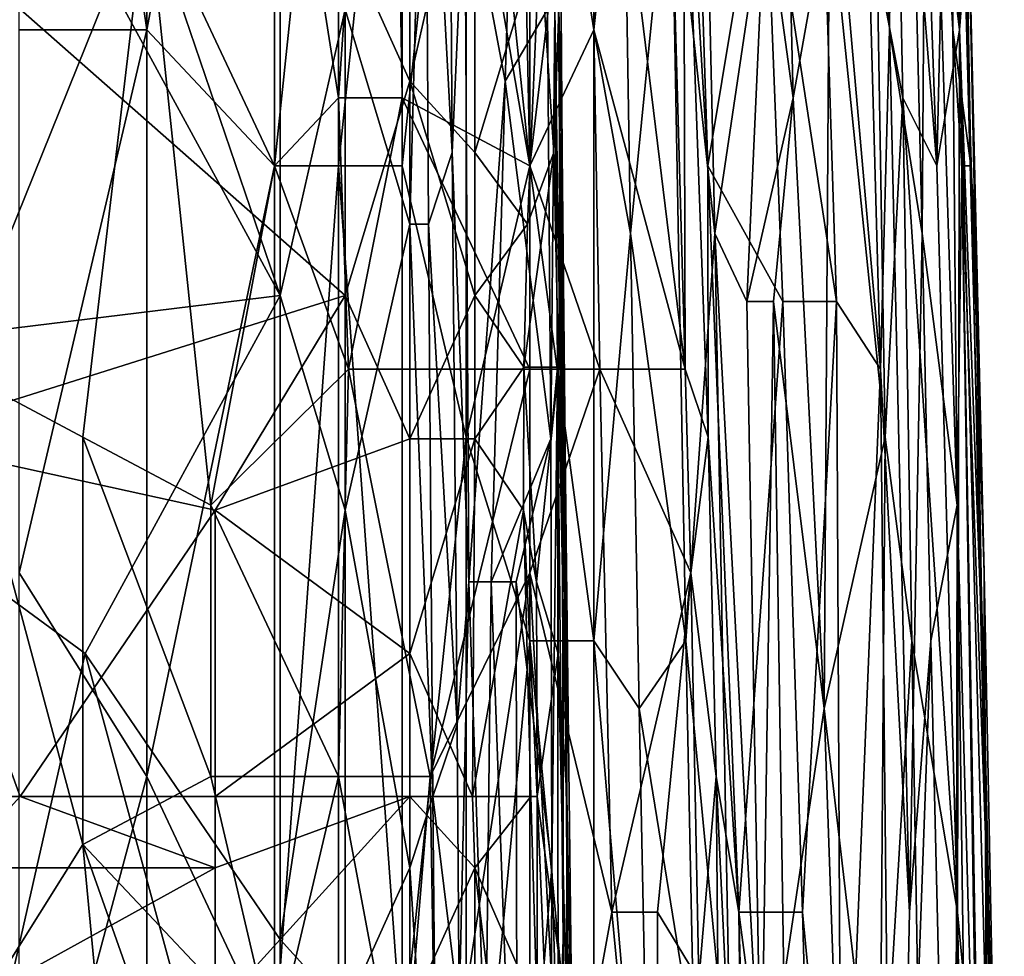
# Model space of a CAD drawing. Extents: x -0.375 to 0.375, y -0.309 to 0.309.
# Tile 143 of 226: x 0.246 to 0.279, y -0.199 to -0.168. Entities that reach past the tile are written whole.
import ezdxf

# ---------------------------------------------------------------- set-up
doc = ezdxf.new("R2010")
doc.units = 0

msp = doc.modelspace()

# ---------------------------------------------------------------- linework, layer by layer
for points in [[(0.276964, -0.168096, 0.514282), (0.276284, -0.121109, 0.510411), (0.275785, -0.127822, 0.516218)], [(0.276822, -0.139009, 0.508475), (0.276284, -0.121109, 0.510411), (0.276964, -0.168096, 0.514282)], [(0.250393, -0.168096, 0.445025), (0.246184, -0.139009, 0.444816), (0.250393, -0.127822, 0.445026)], [(0.250393, -0.168096, 0.445025), (0.250393, -0.127822, 0.445026), (0.254602, -0.145721, 0.445423)], [(0.276964, -0.168096, 0.514282), (0.275785, -0.127822, 0.516218), (0.276109, -0.152434, 0.518153)], [(0.246184, -0.168096, 0.444794), (0.246184, -0.139009, 0.444816), (0.250393, -0.168096, 0.445025)], [(0.277559, -0.172571, 0.508475), (0.276822, -0.139009, 0.508475), (0.276964, -0.168096, 0.514282)], [(0.277004, -0.141246, 0.502668), (0.276822, -0.139009, 0.508475), (0.277559, -0.172571, 0.508475)], [(0.274879, -0.168096, 0.525896), (0.275138, -0.141246, 0.522025), (0.274202, -0.143484, 0.525896)], [(0.275138, -0.141246, 0.522025), (0.274879, -0.168096, 0.525896), (0.275958, -0.174808, 0.522025)], [(0.275322, -0.141246, 0.477504), (0.276437, -0.172571, 0.481375), (0.275013, -0.154671, 0.473633)], [(0.276109, -0.152434, 0.518153), (0.275138, -0.141246, 0.522025), (0.275958, -0.174808, 0.522025)], [(0.276437, -0.172571, 0.481375), (0.275322, -0.141246, 0.477504), (0.276647, -0.163621, 0.485247)], [(0.277704, -0.174808, 0.506539), (0.277004, -0.141246, 0.502668), (0.277559, -0.172571, 0.508475)], [(0.277467, -0.163621, 0.498797), (0.277004, -0.141246, 0.502668), (0.277704, -0.174808, 0.506539)], [(0.274879, -0.168096, 0.525896), (0.274202, -0.143484, 0.525896), (0.273661, -0.145721, 0.527832)], [(0.254602, -0.172571, 0.445424), (0.250393, -0.168096, 0.445025), (0.254602, -0.145721, 0.445423)], [(0.254602, -0.172571, 0.445424), (0.254602, -0.145721, 0.445423), (0.256707, -0.152434, 0.445764)], [(0.254602, -0.156908, 0.554274), (0.256707, -0.170333, 0.553052), (0.258404, -0.145721, 0.55106)], [(0.256707, -0.170333, 0.553052), (0.258811, -0.170333, 0.551322), (0.258404, -0.145721, 0.55106)], [(0.262786, -0.161383, 0.547188), (0.258404, -0.145721, 0.55106), (0.263021, -0.172571, 0.547324)], [(0.263021, -0.172571, 0.547324), (0.258404, -0.145721, 0.55106), (0.258811, -0.170333, 0.551322)], [(0.268145, -0.179283, 0.543317), (0.267194, -0.145721, 0.543317), (0.265125, -0.154671, 0.544455)], [(0.268087, -0.159146, 0.541381), (0.267194, -0.145721, 0.543317), (0.268145, -0.179283, 0.543317)], [(0.268887, -0.172571, 0.539446), (0.268026, -0.145721, 0.539446), (0.268087, -0.159146, 0.541381)], [(0.268887, -0.172571, 0.539446), (0.270747, -0.161383, 0.535574), (0.268026, -0.145721, 0.539446)], [(0.274578, -0.179283, 0.527832), (0.273661, -0.145721, 0.527832), (0.272417, -0.154671, 0.531703)], [(0.274879, -0.168096, 0.525896), (0.273661, -0.145721, 0.527832), (0.274578, -0.179283, 0.527832)], [(0.276647, -0.163621, 0.485247), (0.27672, -0.145721, 0.491054), (0.277186, -0.168096, 0.491054)], [(0.277186, -0.168096, 0.491054), (0.27672, -0.145721, 0.491054), (0.277361, -0.165858, 0.494925)], [(0.267664, -0.161383, 0.45234), (0.268554, -0.150196, 0.454276), (0.26912, -0.174808, 0.454276)], [(0.268554, -0.150196, 0.454276), (0.27078, -0.163621, 0.458147), (0.26912, -0.174808, 0.454276)], [(0.271705, -0.170333, 0.460083), (0.27078, -0.163621, 0.458147), (0.271205, -0.150196, 0.460083)], [(0.271705, -0.170333, 0.460083), (0.271205, -0.150196, 0.460083), (0.272895, -0.163621, 0.463954)], [(0.256707, -0.172571, 0.445724), (0.254602, -0.172571, 0.445424), (0.256707, -0.152434, 0.445764)], [(0.256707, -0.172571, 0.445724), (0.256707, -0.152434, 0.445764), (0.258811, -0.152434, 0.446238)], [(0.258811, -0.172571, 0.446173), (0.256707, -0.172571, 0.445724), (0.258811, -0.152434, 0.446238)], [(0.260916, -0.152434, 0.446925), (0.258811, -0.172571, 0.446173), (0.258811, -0.152434, 0.446238)], [(0.260916, -0.181521, 0.446774), (0.258811, -0.172571, 0.446173), (0.260916, -0.152434, 0.446925)], [(0.263021, -0.172571, 0.44781), (0.260916, -0.152434, 0.446925), (0.263021, -0.154671, 0.44799)], [(0.260916, -0.181521, 0.446774), (0.260916, -0.152434, 0.446925), (0.263021, -0.172571, 0.44781)], [(0.277109, -0.183758, 0.516218), (0.276109, -0.152434, 0.518153), (0.275958, -0.174808, 0.522025)], [(0.276964, -0.168096, 0.514282), (0.276109, -0.152434, 0.518153), (0.277109, -0.183758, 0.516218)], [(0.235512, -0.179214, 0.449809), (0.254786, -0.176856, 0.4499), (0.241937, -0.15327, 0.449845)], [(0.254786, -0.176856, 0.4499), (0.248362, -0.157987, 0.44983), (0.241937, -0.15327, 0.449845)], [(0.260464, -0.172139, 0.443972), (0.260335, -0.15327, 0.443972), (0.259571, -0.155629, 0.447849)], [(0.260878, -0.162704, 0.43622), (0.260335, -0.15327, 0.443972), (0.260464, -0.172139, 0.443972)], [(0.244079, -0.179283, 0.5602), (0.250393, -0.163621, 0.556912), (0.244079, -0.154671, 0.560032)], [(0.263021, -0.172571, 0.547324), (0.265125, -0.154671, 0.544455), (0.262786, -0.161383, 0.547188)], [(0.263021, -0.154671, 0.44799), (0.266086, -0.159146, 0.450405), (0.265125, -0.168096, 0.449297)], [(0.265125, -0.168096, 0.449297), (0.263021, -0.172571, 0.44781), (0.263021, -0.154671, 0.44799)], [(0.265125, -0.154671, 0.544455), (0.263021, -0.172571, 0.547324), (0.265125, -0.168096, 0.544894)], [(0.265125, -0.168096, 0.544894), (0.268145, -0.179283, 0.543317), (0.265125, -0.154671, 0.544455)], [(0.273133, -0.177046, 0.531703), (0.272417, -0.154671, 0.531703), (0.270747, -0.161383, 0.535574)], [(0.273133, -0.177046, 0.531703), (0.274578, -0.179283, 0.527832), (0.272417, -0.154671, 0.531703)], [(0.274469, -0.165858, 0.469761), (0.275013, -0.154671, 0.473633), (0.27532, -0.170333, 0.473633)], [(0.276437, -0.172571, 0.481375), (0.27532, -0.170333, 0.473633), (0.275013, -0.154671, 0.473633)], [(0.259069, -0.174497, 0.448894), (0.259069, -0.155629, 0.448741), (0.256928, -0.167421, 0.449823)], [(0.259069, -0.174497, 0.448894), (0.259571, -0.155629, 0.447849), (0.259069, -0.155629, 0.448741)], [(0.259675, -0.174497, 0.447849), (0.259571, -0.155629, 0.447849), (0.259069, -0.174497, 0.448894)], [(0.260464, -0.172139, 0.443972), (0.259571, -0.155629, 0.447849), (0.259675, -0.174497, 0.447849)], [(0.254602, -0.156908, 0.554274), (0.250393, -0.163621, 0.556912), (0.254602, -0.172571, 0.554578)], [(0.254602, -0.172571, 0.554578), (0.256707, -0.170333, 0.553052), (0.254602, -0.156908, 0.554274)], [(0.256928, -0.176856, 0.354692), (0.235512, -0.157987, 0.354449), (0.256928, -0.165063, 0.354412)], [(0.241937, -0.181573, 0.354821), (0.235512, -0.157987, 0.354449), (0.256928, -0.176856, 0.354692)], [(0.248362, -0.157987, 0.44983), (0.254786, -0.176856, 0.4499), (0.254786, -0.167421, 0.449913)], [(0.266336, -0.174808, 0.450405), (0.265125, -0.168096, 0.449297), (0.266086, -0.159146, 0.450405)], [(0.267664, -0.161383, 0.45234), (0.266336, -0.174808, 0.450405), (0.266086, -0.159146, 0.450405)], [(0.2689, -0.181521, 0.541381), (0.268087, -0.159146, 0.541381), (0.268145, -0.179283, 0.543317)], [(0.268887, -0.172571, 0.539446), (0.268087, -0.159146, 0.541381), (0.2689, -0.181521, 0.541381)], [(0.259069, -0.162704, 0.354422), (0.261211, -0.160346, 0.355052), (0.259069, -0.16978, 0.354608)], [(0.261211, -0.160346, 0.355052), (0.261211, -0.172139, 0.355581), (0.259069, -0.16978, 0.354608)], [(0.263352, -0.165063, 0.358652), (0.261211, -0.172139, 0.355581), (0.261211, -0.160346, 0.355052)], [(0.268158, -0.188233, 0.45234), (0.266336, -0.174808, 0.450405), (0.267664, -0.161383, 0.45234)], [(0.268158, -0.188233, 0.45234), (0.267664, -0.161383, 0.45234), (0.26912, -0.174808, 0.454276)], [(0.271362, -0.177046, 0.535574), (0.270747, -0.161383, 0.535574), (0.268887, -0.172571, 0.539446)], [(0.271362, -0.177046, 0.535574), (0.273133, -0.177046, 0.531703), (0.270747, -0.161383, 0.535574)], [(0.259069, -0.16978, 0.354608), (0.256928, -0.165063, 0.354412), (0.259069, -0.162704, 0.354422)], [(0.260878, -0.162704, 0.43622), (0.260464, -0.172139, 0.443972), (0.261013, -0.18629, 0.43622)], [(0.262424, -0.162704, 0.412961), (0.260878, -0.162704, 0.43622), (0.262205, -0.16978, 0.416838)], [(0.260878, -0.162704, 0.43622), (0.261013, -0.18629, 0.43622), (0.262205, -0.16978, 0.416838)], [(0.263603, -0.167421, 0.397456), (0.262424, -0.162704, 0.412961), (0.262205, -0.16978, 0.416838)], [(0.250393, -0.163621, 0.556912), (0.244079, -0.179283, 0.5602), (0.248288, -0.181521, 0.558196)], [(0.248288, -0.181521, 0.558196), (0.252498, -0.183758, 0.555974), (0.250393, -0.163621, 0.556912)], [(0.250393, -0.163621, 0.556912), (0.252498, -0.183758, 0.555974), (0.254602, -0.172571, 0.554578)], [(0.27078, -0.163621, 0.458147), (0.270176, -0.177046, 0.456212), (0.26912, -0.174808, 0.454276)], [(0.27078, -0.163621, 0.458147), (0.271705, -0.170333, 0.460083), (0.270176, -0.177046, 0.456212)], [(0.271705, -0.170333, 0.460083), (0.272895, -0.163621, 0.463954), (0.272721, -0.19047, 0.462019)], [(0.274736, -0.181521, 0.469761), (0.272721, -0.19047, 0.462019), (0.272895, -0.163621, 0.463954)], [(0.272895, -0.163621, 0.463954), (0.274469, -0.165858, 0.469761), (0.274736, -0.181521, 0.469761)], [(0.276437, -0.172571, 0.481375), (0.276647, -0.163621, 0.485247), (0.277186, -0.168096, 0.491054)], [(0.277361, -0.165858, 0.494925), (0.277467, -0.163621, 0.498797), (0.278004, -0.185995, 0.502668)], [(0.278004, -0.185995, 0.502668), (0.277467, -0.163621, 0.498797), (0.277704, -0.174808, 0.506539)], [(0.256928, -0.176856, 0.354692), (0.256928, -0.165063, 0.354412), (0.259069, -0.16978, 0.354608)], [(0.262947, -0.174497, 0.358692), (0.261211, -0.172139, 0.355581), (0.263352, -0.165063, 0.358652)], [(0.263352, -0.165063, 0.358652), (0.263807, -0.172139, 0.362569), (0.262947, -0.174497, 0.358692)], [(0.263976, -0.167421, 0.362569), (0.263807, -0.172139, 0.362569), (0.263352, -0.165063, 0.358652)], [(0.274736, -0.181521, 0.469761), (0.274469, -0.165858, 0.469761), (0.27532, -0.170333, 0.473633)], [(0.277186, -0.168096, 0.491054), (0.277361, -0.165858, 0.494925), (0.278014, -0.19047, 0.498797)], [(0.278014, -0.19047, 0.498797), (0.277361, -0.165858, 0.494925), (0.278004, -0.185995, 0.502668)], [(0.254786, -0.176856, 0.4499), (0.256928, -0.167421, 0.449823), (0.254786, -0.167421, 0.449913)], [(0.256928, -0.183931, 0.449852), (0.256928, -0.167421, 0.449823), (0.254786, -0.176856, 0.4499)], [(0.256928, -0.183931, 0.449852), (0.259069, -0.174497, 0.448894), (0.256928, -0.167421, 0.449823)], [(0.263708, -0.181573, 0.397456), (0.263603, -0.167421, 0.397456), (0.262205, -0.16978, 0.416838)], [(0.263603, -0.167421, 0.397456), (0.263708, -0.181573, 0.397456), (0.263845, -0.167421, 0.39358)], [(0.263934, -0.179214, 0.39358), (0.263845, -0.167421, 0.39358), (0.263708, -0.181573, 0.397456)], [(0.263807, -0.172139, 0.362569), (0.263976, -0.167421, 0.362569), (0.264007, -0.174497, 0.366445)], [(0.264093, -0.183931, 0.389703), (0.263964, -0.167421, 0.389703), (0.263845, -0.167421, 0.39358)], [(0.264093, -0.183931, 0.389703), (0.263845, -0.167421, 0.39358), (0.263934, -0.179214, 0.39358)], [(0.264109, -0.179214, 0.385827), (0.263964, -0.167421, 0.389703), (0.264093, -0.183931, 0.389703)], [(0.264058, -0.167421, 0.370321), (0.263964, -0.167421, 0.389703), (0.264109, -0.179214, 0.385827)], [(0.263976, -0.167421, 0.362569), (0.264058, -0.167421, 0.370321), (0.264088, -0.172139, 0.370321)], [(0.264007, -0.174497, 0.366445), (0.263976, -0.167421, 0.362569), (0.264088, -0.172139, 0.370321)], [(0.264088, -0.172139, 0.370321), (0.264058, -0.167421, 0.370321), (0.264109, -0.179214, 0.385827)], [(0.246184, -0.185995, 0.44478), (0.246184, -0.168096, 0.444794), (0.250393, -0.168096, 0.445025)], [(0.250393, -0.192708, 0.444994), (0.246184, -0.185995, 0.44478), (0.250393, -0.168096, 0.445025)], [(0.250393, -0.192708, 0.444994), (0.250393, -0.168096, 0.445025), (0.254602, -0.172571, 0.445424)], [(0.265125, -0.168096, 0.449297), (0.265125, -0.188233, 0.449045), (0.263021, -0.172571, 0.44781)], [(0.265327, -0.179283, 0.545253), (0.265125, -0.168096, 0.544894), (0.263021, -0.172571, 0.547324)], [(0.265327, -0.179283, 0.545253), (0.268145, -0.179283, 0.543317), (0.265125, -0.168096, 0.544894)], [(0.265125, -0.188233, 0.449045), (0.265125, -0.168096, 0.449297), (0.266336, -0.174808, 0.450405)], [(0.275538, -0.197183, 0.525896), (0.274879, -0.168096, 0.525896), (0.274578, -0.179283, 0.527832)], [(0.274879, -0.168096, 0.525896), (0.275538, -0.197183, 0.525896), (0.275958, -0.174808, 0.522025)], [(0.276437, -0.172571, 0.481375), (0.277186, -0.168096, 0.491054), (0.277122, -0.197183, 0.483311)], [(0.277559, -0.172571, 0.508475), (0.276964, -0.168096, 0.514282), (0.277263, -0.172571, 0.512346)], [(0.277263, -0.172571, 0.512346), (0.276964, -0.168096, 0.514282), (0.277109, -0.183758, 0.516218)], [(0.277122, -0.197183, 0.483311), (0.277186, -0.168096, 0.491054), (0.277753, -0.203895, 0.489081)], [(0.278087, -0.201658, 0.494925), (0.277186, -0.168096, 0.491054), (0.278014, -0.19047, 0.498797)], [(0.278087, -0.201658, 0.494925), (0.277753, -0.203895, 0.489081), (0.277186, -0.168096, 0.491054)], [(0.259069, -0.181573, 0.354785), (0.256928, -0.176856, 0.354692), (0.259069, -0.16978, 0.354608)], [(0.261211, -0.172139, 0.355581), (0.261211, -0.176856, 0.35579), (0.259069, -0.16978, 0.354608)], [(0.259069, -0.16978, 0.354608), (0.261211, -0.176856, 0.35579), (0.259069, -0.181573, 0.354785)], [(0.261742, -0.18629, 0.424591), (0.262205, -0.16978, 0.416838), (0.261013, -0.18629, 0.43622)], [(0.263708, -0.181573, 0.397456), (0.262205, -0.16978, 0.416838), (0.261742, -0.18629, 0.424591)], [(0.257046, -0.179283, 0.552995), (0.256707, -0.170333, 0.553052), (0.254602, -0.172571, 0.554578)], [(0.256707, -0.170333, 0.553052), (0.257046, -0.179283, 0.552995), (0.258811, -0.170333, 0.551322)], [(0.258811, -0.170333, 0.551322), (0.257046, -0.179283, 0.552995), (0.263021, -0.179283, 0.547674)], [(0.258811, -0.170333, 0.551322), (0.263021, -0.179283, 0.547674), (0.263021, -0.172571, 0.547324)], [(0.270176, -0.177046, 0.456212), (0.271705, -0.170333, 0.460083), (0.271049, -0.177046, 0.458147)], [(0.272721, -0.19047, 0.462019), (0.271049, -0.177046, 0.458147), (0.271705, -0.170333, 0.460083)], [(0.274736, -0.181521, 0.469761), (0.27532, -0.170333, 0.473633), (0.27561, -0.188233, 0.473633)], [(0.27532, -0.170333, 0.473633), (0.276437, -0.172571, 0.481375), (0.277122, -0.197183, 0.483311)], [(0.27561, -0.188233, 0.473633), (0.27532, -0.170333, 0.473633), (0.277122, -0.197183, 0.483311)], [(0.260626, -0.191007, 0.443972), (0.260464, -0.172139, 0.443972), (0.259675, -0.174497, 0.447849)], [(0.261013, -0.18629, 0.43622), (0.260464, -0.172139, 0.443972), (0.260626, -0.191007, 0.443972)], [(0.261211, -0.176856, 0.35579), (0.261211, -0.172139, 0.355581), (0.262947, -0.174497, 0.358692)], [(0.262947, -0.174497, 0.358692), (0.263807, -0.172139, 0.362569), (0.262821, -0.179214, 0.358692)], [(0.262821, -0.179214, 0.358692), (0.263807, -0.172139, 0.362569), (0.26397, -0.179214, 0.366445)], [(0.26397, -0.179214, 0.366445), (0.263807, -0.172139, 0.362569), (0.264007, -0.174497, 0.366445)], [(0.264007, -0.174497, 0.366445), (0.264088, -0.172139, 0.370321), (0.264133, -0.179214, 0.370321)], [(0.264133, -0.179214, 0.370321), (0.264088, -0.172139, 0.370321), (0.264209, -0.183931, 0.374198)], [(0.264209, -0.183931, 0.374198), (0.264088, -0.172139, 0.370321), (0.264109, -0.179214, 0.385827)], [(0.254602, -0.201658, 0.445376), (0.250393, -0.192708, 0.444994), (0.254602, -0.172571, 0.445424)], [(0.254602, -0.172571, 0.554578), (0.252498, -0.183758, 0.555974), (0.257046, -0.179283, 0.552995)], [(0.254602, -0.201658, 0.445376), (0.254602, -0.172571, 0.445424), (0.256707, -0.172571, 0.445724)], [(0.256707, -0.19942, 0.445677), (0.254602, -0.201658, 0.445376), (0.256707, -0.172571, 0.445724)], [(0.258811, -0.201658, 0.446094), (0.256707, -0.172571, 0.445724), (0.258811, -0.172571, 0.446173)], [(0.256707, -0.19942, 0.445677), (0.256707, -0.172571, 0.445724), (0.258811, -0.201658, 0.446094)], [(0.260916, -0.181521, 0.446774), (0.258811, -0.201658, 0.446094), (0.258811, -0.172571, 0.446173)], [(0.263021, -0.188233, 0.447708), (0.260916, -0.181521, 0.446774), (0.263021, -0.172571, 0.44781)], [(0.263021, -0.172571, 0.547324), (0.263021, -0.179283, 0.547674), (0.265327, -0.179283, 0.545253)], [(0.263021, -0.172571, 0.44781), (0.265125, -0.188233, 0.449045), (0.263021, -0.188233, 0.447708)], [(0.269909, -0.197183, 0.539446), (0.268887, -0.172571, 0.539446), (0.2689, -0.181521, 0.541381)], [(0.268887, -0.172571, 0.539446), (0.269909, -0.197183, 0.539446), (0.271362, -0.177046, 0.535574)], [(0.278029, -0.21732, 0.514282), (0.277263, -0.172571, 0.512346), (0.277109, -0.183758, 0.516218)], [(0.277559, -0.172571, 0.508475), (0.277263, -0.172571, 0.512346), (0.278052, -0.194945, 0.508475)], [(0.277263, -0.172571, 0.512346), (0.278029, -0.21732, 0.514282), (0.278052, -0.194945, 0.508475)], [(0.277559, -0.172571, 0.508475), (0.278052, -0.194945, 0.508475), (0.277704, -0.174808, 0.506539)], [(0.259069, -0.195724, 0.449103), (0.259069, -0.174497, 0.448894), (0.256928, -0.183931, 0.449852)], [(0.259069, -0.195724, 0.449103), (0.259823, -0.193366, 0.447849), (0.259069, -0.174497, 0.448894)], [(0.259823, -0.193366, 0.447849), (0.259675, -0.174497, 0.447849), (0.259069, -0.174497, 0.448894)], [(0.260626, -0.191007, 0.443972), (0.259675, -0.174497, 0.447849), (0.259823, -0.193366, 0.447849)], [(0.262821, -0.179214, 0.358692), (0.261211, -0.176856, 0.35579), (0.262947, -0.174497, 0.358692)], [(0.26397, -0.179214, 0.366445), (0.264007, -0.174497, 0.366445), (0.264133, -0.179214, 0.370321)], [(0.266629, -0.19047, 0.450405), (0.265125, -0.188233, 0.449045), (0.266336, -0.174808, 0.450405)], [(0.266629, -0.19047, 0.450405), (0.266336, -0.174808, 0.450405), (0.268158, -0.188233, 0.45234)], [(0.269661, -0.203895, 0.454276), (0.268158, -0.188233, 0.45234), (0.26912, -0.174808, 0.454276)], [(0.26912, -0.174808, 0.454276), (0.270176, -0.177046, 0.456212), (0.270643, -0.203895, 0.456212)], [(0.269661, -0.203895, 0.454276), (0.26912, -0.174808, 0.454276), (0.270643, -0.203895, 0.456212)], [(0.275958, -0.174808, 0.522025), (0.275538, -0.197183, 0.525896), (0.276237, -0.188233, 0.522025)], [(0.277109, -0.183758, 0.516218), (0.275958, -0.174808, 0.522025), (0.276237, -0.188233, 0.522025)], [(0.278004, -0.185995, 0.502668), (0.277704, -0.174808, 0.506539), (0.278052, -0.194945, 0.508475)], [(0.248362, -0.188649, 0.449838), (0.254786, -0.176856, 0.4499), (0.235512, -0.179214, 0.449809)], [(0.252645, -0.183931, 0.354782), (0.241937, -0.181573, 0.354821), (0.256928, -0.176856, 0.354692)], [(0.254786, -0.198083, 0.449961), (0.254786, -0.176856, 0.4499), (0.248362, -0.188649, 0.449838)], [(0.252645, -0.183931, 0.354782), (0.256928, -0.176856, 0.354692), (0.259069, -0.181573, 0.354785)], [(0.254786, -0.198083, 0.449961), (0.256928, -0.183931, 0.449852), (0.254786, -0.176856, 0.4499)], [(0.261211, -0.176856, 0.35579), (0.261211, -0.181573, 0.355678), (0.259069, -0.181573, 0.354785)], [(0.261211, -0.181573, 0.355678), (0.261211, -0.176856, 0.35579), (0.262821, -0.179214, 0.358692)], [(0.272014, -0.197183, 0.535574), (0.271362, -0.177046, 0.535574), (0.269909, -0.197183, 0.539446)], [(0.270643, -0.203895, 0.456212), (0.270176, -0.177046, 0.456212), (0.271049, -0.177046, 0.458147)], [(0.270643, -0.203895, 0.456212), (0.271049, -0.177046, 0.458147), (0.271397, -0.19942, 0.458147)], [(0.271397, -0.19942, 0.458147), (0.271049, -0.177046, 0.458147), (0.272721, -0.19047, 0.462019)], [(0.273133, -0.177046, 0.531703), (0.271362, -0.177046, 0.535574), (0.272014, -0.197183, 0.535574)], [(0.273133, -0.177046, 0.531703), (0.272014, -0.197183, 0.535574), (0.273295, -0.210607, 0.533639)], [(0.274578, -0.179283, 0.527832), (0.273133, -0.177046, 0.531703), (0.273295, -0.210607, 0.533639)], [(0.235512, -0.179214, 0.449809), (0.244079, -0.207517, 0.449874), (0.248362, -0.188649, 0.449838)], [(0.248288, -0.181521, 0.558196), (0.244079, -0.179283, 0.5602), (0.248288, -0.194945, 0.558138)], [(0.244079, -0.179283, 0.5602), (0.244079, -0.201658, 0.559978), (0.248288, -0.194945, 0.558138)], [(0.257046, -0.179283, 0.552995), (0.252498, -0.183758, 0.555974), (0.256707, -0.192708, 0.55339)], [(0.25973, -0.192708, 0.55106), (0.257046, -0.179283, 0.552995), (0.256707, -0.192708, 0.55339)], [(0.257046, -0.179283, 0.552995), (0.25973, -0.192708, 0.55106), (0.263021, -0.179283, 0.547674)], [(0.263021, -0.179283, 0.547674), (0.25973, -0.192708, 0.55106), (0.263021, -0.185995, 0.547805)], [(0.262814, -0.183931, 0.358692), (0.261211, -0.181573, 0.355678), (0.262821, -0.179214, 0.358692)], [(0.262821, -0.179214, 0.358692), (0.263238, -0.18629, 0.362569), (0.262814, -0.183931, 0.358692)], [(0.263238, -0.18629, 0.362569), (0.262821, -0.179214, 0.358692), (0.26397, -0.179214, 0.366445)], [(0.263021, -0.185995, 0.547805), (0.265327, -0.179283, 0.545253), (0.263021, -0.179283, 0.547674)], [(0.265327, -0.179283, 0.545253), (0.263021, -0.185995, 0.547805), (0.265719, -0.197183, 0.545253)], [(0.263952, -0.188649, 0.366445), (0.263238, -0.18629, 0.362569), (0.26397, -0.179214, 0.366445)], [(0.263934, -0.179214, 0.39358), (0.263708, -0.181573, 0.397456), (0.263742, -0.195724, 0.397456)], [(0.263958, -0.2028, 0.39358), (0.263934, -0.179214, 0.39358), (0.263742, -0.195724, 0.397456)], [(0.264115, -0.198083, 0.389703), (0.264093, -0.183931, 0.389703), (0.263934, -0.179214, 0.39358)], [(0.264115, -0.198083, 0.389703), (0.263934, -0.179214, 0.39358), (0.263958, -0.2028, 0.39358)], [(0.263952, -0.188649, 0.366445), (0.26397, -0.179214, 0.366445), (0.264239, -0.193366, 0.370321)], [(0.26397, -0.179214, 0.366445), (0.264133, -0.179214, 0.370321), (0.264239, -0.193366, 0.370321)], [(0.264109, -0.179214, 0.385827), (0.264093, -0.183931, 0.389703), (0.264115, -0.198083, 0.389703)], [(0.264209, -0.183931, 0.374198), (0.264109, -0.179214, 0.385827), (0.264266, -0.198083, 0.38195)], [(0.264266, -0.198083, 0.38195), (0.264109, -0.179214, 0.385827), (0.264115, -0.198083, 0.389703)], [(0.264239, -0.193366, 0.370321), (0.264133, -0.179214, 0.370321), (0.264209, -0.183931, 0.374198)], [(0.268145, -0.179283, 0.543317), (0.265327, -0.179283, 0.545253), (0.268329, -0.185995, 0.543317)], [(0.265327, -0.179283, 0.545253), (0.265719, -0.197183, 0.545253), (0.268329, -0.185995, 0.543317)], [(0.2689, -0.181521, 0.541381), (0.268145, -0.179283, 0.543317), (0.268329, -0.185995, 0.543317)], [(0.275023, -0.221795, 0.529767), (0.274578, -0.179283, 0.527832), (0.273295, -0.210607, 0.533639)], [(0.275538, -0.197183, 0.525896), (0.274578, -0.179283, 0.527832), (0.275023, -0.221795, 0.529767)], [(0.237654, -0.193366, 0.354531), (0.241937, -0.181573, 0.354821), (0.24622, -0.193366, 0.354603)], [(0.24622, -0.193366, 0.354603), (0.241937, -0.181573, 0.354821), (0.252645, -0.183931, 0.354782)], [(0.252498, -0.192708, 0.55598), (0.252498, -0.183758, 0.555974), (0.248288, -0.181521, 0.558196)], [(0.248288, -0.194945, 0.558138), (0.252498, -0.192708, 0.55598), (0.248288, -0.181521, 0.558196)], [(0.259069, -0.188649, 0.35465), (0.252645, -0.183931, 0.354782), (0.259069, -0.181573, 0.354785)], [(0.260916, -0.181521, 0.446774), (0.260916, -0.210607, 0.446607), (0.258811, -0.201658, 0.446094)], [(0.261211, -0.181573, 0.355678), (0.259069, -0.188649, 0.35465), (0.259069, -0.181573, 0.354785)], [(0.261211, -0.181573, 0.355678), (0.261134, -0.193366, 0.354816), (0.259069, -0.188649, 0.35465)], [(0.260916, -0.210607, 0.446607), (0.260916, -0.181521, 0.446774), (0.263021, -0.188233, 0.447708)], [(0.261134, -0.193366, 0.354816), (0.261211, -0.181573, 0.355678), (0.262814, -0.183931, 0.358692)], [(0.262571, -0.18629, 0.412961), (0.263708, -0.181573, 0.397456), (0.261742, -0.18629, 0.424591)], [(0.263742, -0.195724, 0.397456), (0.263708, -0.181573, 0.397456), (0.262571, -0.18629, 0.412961)], [(0.269159, -0.192708, 0.541381), (0.2689, -0.181521, 0.541381), (0.268329, -0.185995, 0.543317)], [(0.2689, -0.181521, 0.541381), (0.269159, -0.192708, 0.541381), (0.269909, -0.197183, 0.539446)], [(0.274545, -0.206133, 0.467826), (0.272721, -0.19047, 0.462019), (0.274736, -0.181521, 0.469761)], [(0.274545, -0.206133, 0.467826), (0.274736, -0.181521, 0.469761), (0.27561, -0.188233, 0.473633)], [(0.24622, -0.193366, 0.354603), (0.252645, -0.183931, 0.354782), (0.252645, -0.193366, 0.354616)], [(0.252498, -0.192708, 0.55598), (0.256707, -0.192708, 0.55339), (0.252498, -0.183758, 0.555974)], [(0.252645, -0.193366, 0.354616), (0.252645, -0.183931, 0.354782), (0.259069, -0.188649, 0.35465)], [(0.256928, -0.200441, 0.449903), (0.256928, -0.183931, 0.449852), (0.254786, -0.198083, 0.449961)], [(0.256928, -0.200441, 0.449903), (0.259069, -0.195724, 0.449103), (0.256928, -0.183931, 0.449852)], [(0.263058, -0.193366, 0.358692), (0.261134, -0.193366, 0.354816), (0.262814, -0.183931, 0.358692)], [(0.262814, -0.183931, 0.358692), (0.263238, -0.18629, 0.362569), (0.26326, -0.193366, 0.362569)], [(0.263058, -0.193366, 0.358692), (0.262814, -0.183931, 0.358692), (0.26326, -0.193366, 0.362569)], [(0.264427, -0.2028, 0.374198), (0.264209, -0.183931, 0.374198), (0.264266, -0.198083, 0.38195)], [(0.264239, -0.193366, 0.370321), (0.264209, -0.183931, 0.374198), (0.264427, -0.2028, 0.374198)], [(0.277109, -0.183758, 0.516218), (0.276237, -0.188233, 0.522025), (0.277041, -0.221795, 0.522025)], [(0.27756, -0.21732, 0.518153), (0.277109, -0.183758, 0.516218), (0.277041, -0.221795, 0.522025)], [(0.277109, -0.183758, 0.516218), (0.27756, -0.21732, 0.518153), (0.278029, -0.21732, 0.514282)], [(0.246184, -0.20837, 0.44478), (0.246184, -0.185995, 0.44478), (0.250393, -0.192708, 0.444994)], [(0.25973, -0.192708, 0.55106), (0.259952, -0.206133, 0.55106), (0.263021, -0.185995, 0.547805)], [(0.259952, -0.206133, 0.55106), (0.264101, -0.206133, 0.547188), (0.263021, -0.185995, 0.547805)], [(0.264101, -0.206133, 0.547188), (0.265719, -0.197183, 0.545253), (0.263021, -0.185995, 0.547805)], [(0.268329, -0.185995, 0.543317), (0.265719, -0.197183, 0.545253), (0.26723, -0.197183, 0.543962)], [(0.268589, -0.19942, 0.543317), (0.268329, -0.185995, 0.543317), (0.26723, -0.197183, 0.543962)], [(0.269159, -0.192708, 0.541381), (0.268329, -0.185995, 0.543317), (0.268589, -0.19942, 0.543317)], [(0.278663, -0.219557, 0.504604), (0.278004, -0.185995, 0.502668), (0.278052, -0.194945, 0.508475)], [(0.278014, -0.19047, 0.498797), (0.278004, -0.185995, 0.502668), (0.278663, -0.219557, 0.504604)], [(0.260691, -0.200441, 0.443972), (0.261013, -0.18629, 0.43622), (0.260626, -0.191007, 0.443972)], [(0.260691, -0.200441, 0.443972), (0.261557, -0.2028, 0.428467), (0.261013, -0.18629, 0.43622)], [(0.261742, -0.18629, 0.424591), (0.261013, -0.18629, 0.43622), (0.261557, -0.2028, 0.428467)], [(0.262598, -0.209876, 0.412961), (0.261742, -0.18629, 0.424591), (0.261557, -0.2028, 0.428467)], [(0.262571, -0.18629, 0.412961), (0.261742, -0.18629, 0.424591), (0.262598, -0.209876, 0.412961)], [(0.263742, -0.195724, 0.397456), (0.262571, -0.18629, 0.412961), (0.262598, -0.209876, 0.412961)], [(0.26326, -0.193366, 0.362569), (0.263238, -0.18629, 0.362569), (0.263952, -0.188649, 0.366445)], [(0.263021, -0.215082, 0.447374), (0.260916, -0.210607, 0.446607), (0.263021, -0.188233, 0.447708)], [(0.265125, -0.188233, 0.449045), (0.265125, -0.210607, 0.448717), (0.263021, -0.188233, 0.447708)], [(0.263021, -0.188233, 0.447708), (0.265125, -0.210607, 0.448717), (0.263021, -0.215082, 0.447374)], [(0.267033, -0.210607, 0.450405), (0.265125, -0.188233, 0.449045), (0.266629, -0.19047, 0.450405)], [(0.265125, -0.210607, 0.448717), (0.265125, -0.188233, 0.449045), (0.267033, -0.210607, 0.450405)], [(0.268436, -0.201658, 0.45234), (0.266629, -0.19047, 0.450405), (0.268158, -0.188233, 0.45234)], [(0.268158, -0.188233, 0.45234), (0.269661, -0.203895, 0.454276), (0.268436, -0.201658, 0.45234)], [(0.27561, -0.188233, 0.473633), (0.276268, -0.22627, 0.473633), (0.274545, -0.206133, 0.467826)], [(0.275538, -0.197183, 0.525896), (0.275023, -0.221795, 0.529767), (0.276237, -0.188233, 0.522025)], [(0.277041, -0.221795, 0.522025), (0.276237, -0.188233, 0.522025), (0.275023, -0.221795, 0.529767)], [(0.276268, -0.22627, 0.473633), (0.27561, -0.188233, 0.473633), (0.277122, -0.197183, 0.483311)], [(0.254786, -0.212234, 0.449977), (0.248362, -0.188649, 0.449838), (0.244079, -0.207517, 0.449874)], [(0.254786, -0.212234, 0.449977), (0.254786, -0.198083, 0.449961), (0.248362, -0.188649, 0.449838)], [(0.259069, -0.193366, 0.354443), (0.252645, -0.193366, 0.354616), (0.259069, -0.188649, 0.35465)], [(0.261134, -0.193366, 0.354816), (0.259069, -0.193366, 0.354443), (0.259069, -0.188649, 0.35465)], [(0.264229, -0.200441, 0.366445), (0.26326, -0.193366, 0.362569), (0.263952, -0.188649, 0.366445)], [(0.264229, -0.200441, 0.366445), (0.263952, -0.188649, 0.366445), (0.264239, -0.193366, 0.370321)], [(0.268436, -0.201658, 0.45234), (0.267033, -0.210607, 0.450405), (0.266629, -0.19047, 0.450405)], [(0.271397, -0.19942, 0.458147), (0.272721, -0.19047, 0.462019), (0.273731, -0.219557, 0.463954)], [(0.273731, -0.219557, 0.463954), (0.272721, -0.19047, 0.462019), (0.274545, -0.206133, 0.467826)], [(0.278087, -0.201658, 0.494925), (0.278014, -0.19047, 0.498797), (0.278663, -0.219557, 0.504604)], [(0.260691, -0.200441, 0.443972), (0.260626, -0.191007, 0.443972), (0.259823, -0.193366, 0.447849)], [(0.246184, -0.20837, 0.44478), (0.250393, -0.192708, 0.444994), (0.250393, -0.219557, 0.444957)], [(0.248288, -0.194945, 0.558138), (0.254602, -0.201658, 0.554732), (0.252498, -0.192708, 0.55598)], [(0.250393, -0.219557, 0.444957), (0.250393, -0.192708, 0.444994), (0.254602, -0.201658, 0.445376)], [(0.256707, -0.192708, 0.55339), (0.252498, -0.192708, 0.55598), (0.254602, -0.201658, 0.554732)], [(0.258811, -0.203895, 0.551962), (0.256707, -0.192708, 0.55339), (0.254602, -0.201658, 0.554732)], [(0.256707, -0.192708, 0.55339), (0.258811, -0.203895, 0.551962), (0.25973, -0.192708, 0.55106)], [(0.259952, -0.206133, 0.55106), (0.25973, -0.192708, 0.55106), (0.258811, -0.203895, 0.551962)], [(0.269159, -0.192708, 0.541381), (0.268589, -0.19942, 0.543317), (0.269335, -0.212845, 0.543326)], [(0.269335, -0.212845, 0.543326), (0.270113, -0.212845, 0.541381), (0.269159, -0.192708, 0.541381)], [(0.269909, -0.197183, 0.539446), (0.269159, -0.192708, 0.541381), (0.270113, -0.212845, 0.541381)], [(0.244079, -0.195724, 0.35448), (0.237654, -0.193366, 0.354531), (0.24622, -0.193366, 0.354603)], [(0.244079, -0.195724, 0.35448), (0.24622, -0.193366, 0.354603), (0.252645, -0.195724, 0.354499)], [(0.252645, -0.195724, 0.354499), (0.24622, -0.193366, 0.354603), (0.252645, -0.193366, 0.354616)], [(0.252645, -0.195724, 0.354499), (0.252645, -0.193366, 0.354616), (0.259069, -0.193366, 0.354443)], [(0.252645, -0.200441, 0.354067), (0.259069, -0.193366, 0.354443), (0.259069, -0.200441, 0.353822)], [(0.252645, -0.200441, 0.354067), (0.252645, -0.195724, 0.354499), (0.259069, -0.193366, 0.354443)], [(0.261134, -0.193366, 0.354816), (0.261211, -0.195724, 0.354662), (0.259069, -0.193366, 0.354443)], [(0.259069, -0.200441, 0.353822), (0.259069, -0.193366, 0.354443), (0.261211, -0.195724, 0.354662)], [(0.259972, -0.209876, 0.447849), (0.259823, -0.193366, 0.447849), (0.259069, -0.195724, 0.449103)], [(0.260691, -0.200441, 0.443972), (0.259823, -0.193366, 0.447849), (0.259972, -0.209876, 0.447849)], [(0.261134, -0.193366, 0.354816), (0.263058, -0.193366, 0.358692), (0.261211, -0.195724, 0.354662)], [(0.261211, -0.195724, 0.354662), (0.263058, -0.193366, 0.358692), (0.263257, -0.200441, 0.358692)], [(0.263257, -0.200441, 0.358692), (0.263058, -0.193366, 0.358692), (0.26326, -0.193366, 0.362569)], [(0.26366, -0.2028, 0.362569), (0.263257, -0.200441, 0.358692), (0.26326, -0.193366, 0.362569)], [(0.26366, -0.2028, 0.362569), (0.26326, -0.193366, 0.362569), (0.264229, -0.200441, 0.366445)], [(0.264229, -0.200441, 0.366445), (0.264239, -0.193366, 0.370321), (0.264371, -0.200441, 0.370321)], [(0.264371, -0.200441, 0.370321), (0.264239, -0.193366, 0.370321), (0.264427, -0.2028, 0.374198)], [(0.248288, -0.194945, 0.558138), (0.244079, -0.201658, 0.559978), (0.250393, -0.21732, 0.556653)], [(0.254602, -0.212845, 0.554624), (0.254602, -0.201658, 0.554732), (0.248288, -0.194945, 0.558138)], [(0.248288, -0.194945, 0.558138), (0.250393, -0.21732, 0.556653), (0.254602, -0.212845, 0.554624)], [(0.278052, -0.194945, 0.508475), (0.278029, -0.21732, 0.514282), (0.278579, -0.221795, 0.508475)], [(0.278663, -0.219557, 0.504604), (0.278052, -0.194945, 0.508475), (0.278579, -0.221795, 0.508475)], [(0.244079, -0.200441, 0.354076), (0.244079, -0.195724, 0.35448), (0.252645, -0.195724, 0.354499)], [(0.252645, -0.200441, 0.354067), (0.244079, -0.200441, 0.354076), (0.252645, -0.195724, 0.354499)], [(0.259069, -0.216951, 0.449314), (0.259069, -0.195724, 0.449103), (0.256928, -0.200441, 0.449903)], [(0.261211, -0.200441, 0.354206), (0.259069, -0.200441, 0.353822), (0.261211, -0.195724, 0.354662)], [(0.259069, -0.216951, 0.449314), (0.259972, -0.209876, 0.447849), (0.259069, -0.195724, 0.449103)], [(0.26177, -0.200441, 0.354816), (0.261211, -0.195724, 0.354662), (0.263257, -0.200441, 0.358692)], [(0.26177, -0.200441, 0.354816), (0.261211, -0.200441, 0.354206), (0.261211, -0.195724, 0.354662)], [(0.263742, -0.195724, 0.397456), (0.262598, -0.209876, 0.412961), (0.263709, -0.205159, 0.397456)], [(0.263958, -0.2028, 0.39358), (0.263742, -0.195724, 0.397456), (0.263709, -0.205159, 0.397456)], [(0.26723, -0.212845, 0.544031), (0.265719, -0.197183, 0.545253), (0.264101, -0.206133, 0.547188)], [(0.265719, -0.197183, 0.545253), (0.26723, -0.212845, 0.544031), (0.26723, -0.197183, 0.543962)], [(0.26723, -0.212845, 0.544031), (0.268589, -0.19942, 0.543317), (0.26723, -0.197183, 0.543962)], [(0.272572, -0.21732, 0.535574), (0.272014, -0.197183, 0.535574), (0.269909, -0.197183, 0.539446)], [(0.270495, -0.219557, 0.539446), (0.269909, -0.197183, 0.539446), (0.270113, -0.212845, 0.541381)], [(0.269909, -0.197183, 0.539446), (0.270495, -0.219557, 0.539446), (0.272572, -0.21732, 0.535574)], [(0.273295, -0.210607, 0.533639), (0.272014, -0.197183, 0.535574), (0.272572, -0.21732, 0.535574)], [(0.276268, -0.22627, 0.473633), (0.277122, -0.197183, 0.483311), (0.27702, -0.232982, 0.477504)], [(0.27702, -0.232982, 0.477504), (0.277122, -0.197183, 0.483311), (0.277638, -0.22627, 0.483311)], [(0.277122, -0.197183, 0.483311), (0.277753, -0.203895, 0.489081), (0.277638, -0.22627, 0.483311)], [(0.254786, -0.212234, 0.449977), (0.256928, -0.200441, 0.449903), (0.254786, -0.198083, 0.449961)], [(0.264136, -0.2028, 0.389703), (0.264115, -0.198083, 0.389703), (0.263958, -0.2028, 0.39358)], [(0.264136, -0.2028, 0.389703), (0.264266, -0.198083, 0.38195), (0.264115, -0.198083, 0.389703)], [(0.264266, -0.198083, 0.38195), (0.264136, -0.2028, 0.389703), (0.264271, -0.205159, 0.385827)], [(0.264427, -0.2028, 0.374198), (0.264266, -0.198083, 0.38195), (0.264271, -0.205159, 0.385827)]]:
    msp.add_3dface(points)

doc.saveas('drawing.dxf')
